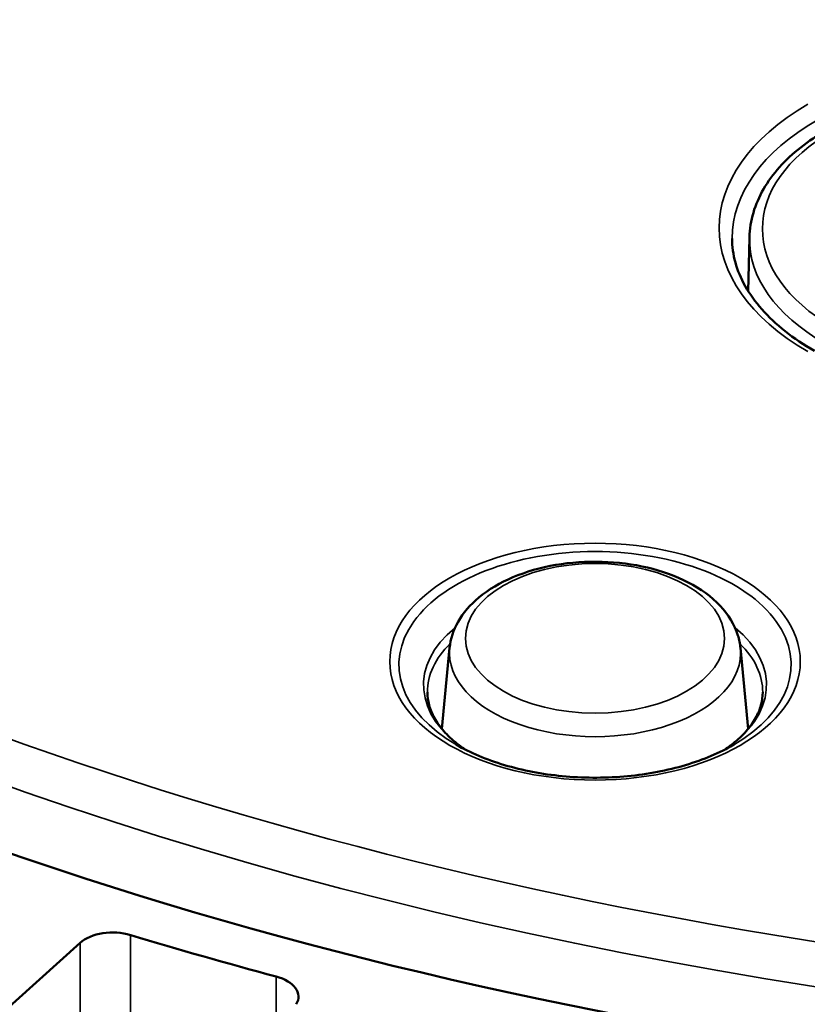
# Model space of a CAD drawing. Header units: millimetres. Extents: x 38 to 2514, y 38 to 1622.
# Tile 103 of 244: x 375 to 388, y 1385 to 1400. Entities that reach past the tile are written whole.
import ezdxf

# ---------------------------------------------------------------- set-up
doc = ezdxf.new("R2010")
doc.units = ezdxf.units.MM
doc.header["$LTSCALE"] = 7.692308
doc.layers.add('Visible (ISO)', color=7, linetype='Continuous', lineweight=50)
doc.layers.add('Visible Narrow (ISO)', color=7, linetype='Continuous', lineweight=35)

msp = doc.modelspace()

# ---------------------------------------------------------------- linework, layer by layer
at = {"layer": 'Visible (ISO)'}
for p, q in [((386.611, 1397.053), (386.593, 1396.215)), ((381.961, 1390.682), (381.84, 1389.428)), ((386.471, 1390.682), (386.592, 1389.428)), ((374.636, 1384.671), (376.231, 1386.107))]:
    msp.add_line(p, q, dxfattribs=at)
for centre, major_axis, start_param, end_param in [((399.808, 1411.27), (48, 0), 2.130446, 7.356794), ((376.736, 1385.92), (0.6, 0), 1.086994, 2.571032), ((399.808, 1411.27), (49, 0), 4.228586, 4.279894), ((379.018, 1385.27), (0.6, 0), 5.937448, 7.421486)]:
    msp.add_ellipse(centre, major_axis=major_axis, ratio=0.57735, start_param=start_param, end_param=end_param, dxfattribs=at)
for points, knots in [([(387.805, 1398.719), (387.661, 1398.636), (387.527, 1398.546), (387.284, 1398.354), (387.174, 1398.251), (386.981, 1398.035), (386.897, 1397.921), (386.761, 1397.685), (386.708, 1397.562), (386.634, 1397.31), (386.614, 1397.182), (386.611, 1397.053)], [3.1415927, 3.1415927, 3.1415927, 3.1415927, 3.2962037, 3.2962037, 3.4508148, 3.4508148, 3.6054258, 3.6054258, 3.7600369, 3.7600369, 3.9146479, 3.9146479, 3.9146479, 3.9146479]), ([(386.341, 1397.036), (386.341, 1396.912), (386.358, 1396.788), (386.426, 1396.541), (386.477, 1396.418), (386.614, 1396.174), (386.7, 1396.054), (386.907, 1395.82), (387.027, 1395.706), (387.299, 1395.489), (387.452, 1395.387), (387.618, 1395.291)], [1.5707963, 1.5707963, 1.5707963, 1.5707963, 1.727876, 1.727876, 1.8849556, 1.8849556, 2.0420352, 2.0420352, 2.1991149, 2.1991149, 2.3561945, 2.3561945, 2.3561945, 2.3561945]), ([(381.961, 1390.682), (381.975, 1390.823), (382.021, 1390.961), (382.171, 1391.228), (382.282, 1391.355), (382.565, 1391.59), (382.744, 1391.695), (383.148, 1391.866), (383.373, 1391.93), (383.841, 1392.01), (384.084, 1392.026), (384.565, 1392.012), (384.803, 1391.982), (385.255, 1391.875), (385.469, 1391.798), (385.851, 1391.601), (386.02, 1391.48), (386.282, 1391.202), (386.379, 1391.047), (386.451, 1390.813), (386.464, 1390.748), (386.471, 1390.682)], [1.626476, 1.626476, 1.626476, 1.626476, 1.885039, 1.885039, 2.176876, 2.176876, 2.510419, 2.510419, 2.853133, 2.853133, 3.192509, 3.192509, 3.530594, 3.530594, 3.870967, 3.870967, 4.21363, 4.21363, 4.53564, 4.53564, 4.65671, 4.65671, 4.65671, 4.65671]), ([(381.616, 1389.994), (381.616, 1389.927), (381.625, 1389.861), (381.662, 1389.727), (381.689, 1389.659), (381.765, 1389.525), (381.813, 1389.458), (381.929, 1389.326), (381.997, 1389.262), (382.117, 1389.166), (382.163, 1389.134), (382.21, 1389.102)], [1.5707963, 1.5707963, 1.5707963, 1.5707963, 1.727876, 1.727876, 1.8849556, 1.8849556, 2.0420352, 2.0420352, 2.1991149, 2.1991149, 2.2844814, 2.2844814, 2.2844814, 2.2844814]), ([(386.222, 1389.102), (386.269, 1389.134), (386.315, 1389.166), (386.435, 1389.262), (386.503, 1389.326), (386.619, 1389.458), (386.667, 1389.525), (386.742, 1389.659), (386.77, 1389.727), (386.807, 1389.861), (386.816, 1389.927), (386.816, 1389.994)], [3.9987039, 3.9987039, 3.9987039, 3.9987039, 4.0840704, 4.0840704, 4.2411501, 4.2411501, 4.3982297, 4.3982297, 4.5553093, 4.5553093, 4.712389, 4.712389, 4.712389, 4.712389]), ([(382.065, 1389.18), (382.281, 1389.055), (382.535, 1388.948), (383.092, 1388.782), (383.396, 1388.723), (384.022, 1388.663), (384.345, 1388.661), (384.976, 1388.714), (385.283, 1388.769), (385.849, 1388.93), (386.108, 1389.036), (386.342, 1389.166), (386.354, 1389.173), (386.367, 1389.18)], [2.356194, 2.356194, 2.356194, 2.356194, 2.664845, 2.664845, 2.975214, 2.975214, 3.287109, 3.287109, 3.599057, 3.599057, 3.909554, 3.909554, 3.926991, 3.926991, 3.926991, 3.926991])]:
    msp.add_open_spline(points, degree=3, knots=knots, dxfattribs=at)
at = {"layer": 'Visible Narrow (ISO)'}
for p, q in [((377.015, 1367.365), (377.015, 1386.226)), ((376.231, 1259.877), (376.231, 1386.107)), ((379.27, 1385.585), (379.27, 1384.651))]:
    msp.add_line(p, q, dxfattribs=at)
for centre, major_axis, start_param, end_param in [((399.808, 1412.086), (-46.585, 0), 5.291187, 10.76401), ((399.808, 1411.687), (-47.085, 0), 6.268373, 9.43959), ((390.841, 1397.199), (-4.7, 0), 5.497787, 7.068583), ((390.841, 1397.036), (-4.5, 0), 5.497787, 6.283185), ((390.545, 1397.185), (-3.734, 0), 5.497787, 7.068583), ((390.545, 1397.025), (-3.934, 0), 6.270842, 7.068583), ((384.216, 1390.422), (-3.041, 0), 2.356194, 7.068583), ((384.216, 1390.109), (-2.659, 0), 5.66774, 6.998566), ((384.216, 1390.109), (2.659, 0), 5.567805, 6.898631), ((384.216, 1389.994), (-2.6, 0), 5.755015, 6.283185), ((384.216, 1390.609), (-2.258, 0), 6.227506, 9.480457), ((384.216, 1389.994), (2.6, 0), 0, 0.52817)]:
    msp.add_ellipse(centre, major_axis=major_axis, ratio=0.57735, start_param=start_param, end_param=end_param, dxfattribs=at)
for centre, major_axis in [((384.216, 1390.47), (3.183, 0)), ((384.216, 1390.831), (2.009, 0))]:
    msp.add_ellipse(centre, major_axis=major_axis, ratio=0.57735, dxfattribs=at)

doc.saveas('drawing.dxf')
